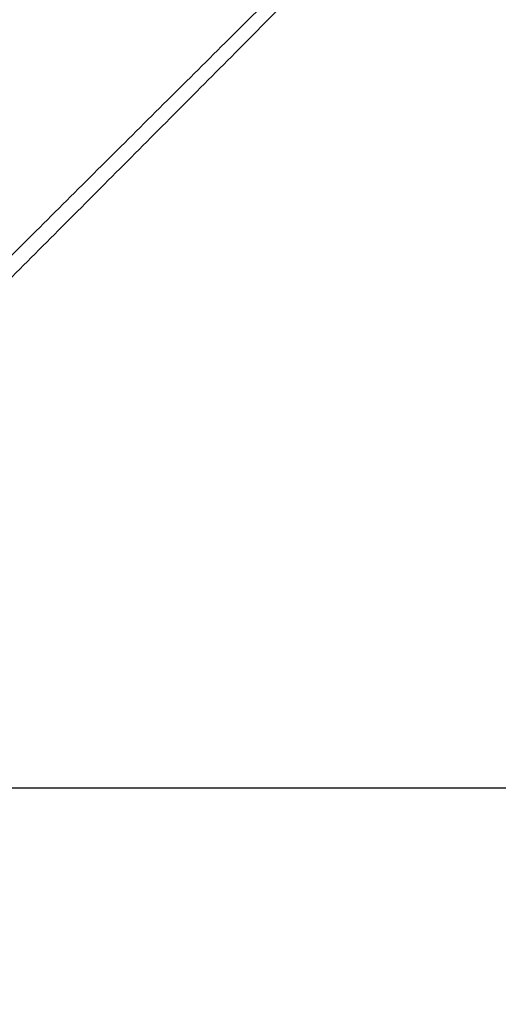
# Paper-space layout 'Surface Plate' of a CAD drawing. Header units: millimetres. Extents: x 2658 to 18042, y 1128 to 16227.
# Tile 36 of 64: x 5052 to 6235, y 9844 to 12280. Entities that reach past the tile are written whole.
import ezdxf

# ---------------------------------------------------------------- set-up
doc = ezdxf.new("R2010")
doc.units = ezdxf.units.MM
doc.layers.add('COMPONENT_GEOMETRY', color=7, linetype='Continuous')
doc.styles.add('SLDTEXTSTYLE1', font='TXT', dxfattribs={"width": 0.75})
doc.dimstyles.new('SLDDIMSTYLE0', dxfattribs={"dimtxt": 100, "dimasz": 6.604, "dimexe": 0, "dimexo": 0.0625, "dimgap": 25, "dimtad": 0, "dimtih": 1, "dimtoh": 1, "dimdec": 0, "dimlfac": 0.5, "dimrnd": 1e-09, "dimzin": 12, "dimdsep": 46, "dimtxsty": 'SLDTEXTSTYLE1', "dimsah": 1, "dimcen": 0.09, "dimadec": 0, "dimazin": 3, "dimtfac": 1, "dimtdec": 0, "dimtofl": 0, "dimtmove": 0, "dimatfit": 3, "dimfxl": 1, "dimfrac": 2, "dimtolj": 1, "dimtzin": 12, "dimarcsym": 0})

# ---------------------------------------------------------------- blocks, each defined once
blk = doc.blocks.new('_D_7')
at = {"layer": 'COMPONENT_GEOMETRY', "color": 7, "ltscale": 2}
for p, q in [((8879.1, 12946.1), (8879.1, 8407.7)), ((3245.8, 10201.4), (3245.8, 8407.7)), ((3245.8, 8414), (5914.7, 8414)), ((8879.1, 8414), (6210.2, 8414))]:
    blk.add_line(p, q, dxfattribs=at)
for points in [[(3245.8, 8414), (3252.4, 8413), (3252.4, 8415)], [(8879.1, 8414), (8872.5, 8415), (8872.5, 8413)]]:
    blk.add_solid(points, dxfattribs=at)
at = {"layer": 'COMPONENT_GEOMETRY', "color": 7, "ltscale": 2, "insert": (5914.7, 8463.6), "char_height": 100, "attachment_point": 1, "style": 'SLDTEXTSTYLE1'}
blk.add_mtext('2817', dxfattribs=at)

psp = doc.layouts.new('Surface Plate')

# ---------------------------------------------------------------- linework, layer by layer
at = {"color": 7, "linetype": 'Continuous', "lineweight": 25, "ltscale": 2, "flags": 128}
psp.add_lwpolyline([(3826.62, 10380.01), (5029.34, 10380.08), (6310.54, 10380.1)], dxfattribs=at)
at = {"color": 8, "linetype": 'Continuous', "lineweight": 25, "ltscale": 2}
for points, knots in [([(4977.05, 11642.34), (5078.91, 11743.91), (5282.61, 11947.03), (5553.11, 12216.37), (5722.21, 12383.5), (5789.1, 12449.61)], [0, 0, 0, 0, 0.3767289, 0.7534583, 1, 1, 1, 1]), ([(5810.03, 12425.75), (5744.4, 12359.36), (5577.75, 12190.75), (5308.9, 11920.74), (5105.78, 11717.04), (5004.21, 11615.19)], [0, 0, 0, 0, 0.2451747, 0.6225868, 1, 1, 1, 1])]:
    psp.add_open_spline(points, degree=3, knots=knots, dxfattribs=at)

# ---------------------------------------------------------------- dimensions: what is measured, and where the dimension line sits
at = {"layer": 'COMPONENT_GEOMETRY', "color": 7, "ltscale": 2}
dim = psp.add_linear_dim(base=(3245.77, 8414.03), p1=(8879.1, 12948.67), p2=(3245.77, 10203.9), dimstyle='SLDDIMSTYLE0', dxfattribs=at)
dim.commit()
dim.dimension.update_dxf_attribs({"geometry": '_D_7', "text_midpoint": (6062.44, 8414.03), "dimtype": 160})

doc.saveas('drawing.dxf')
